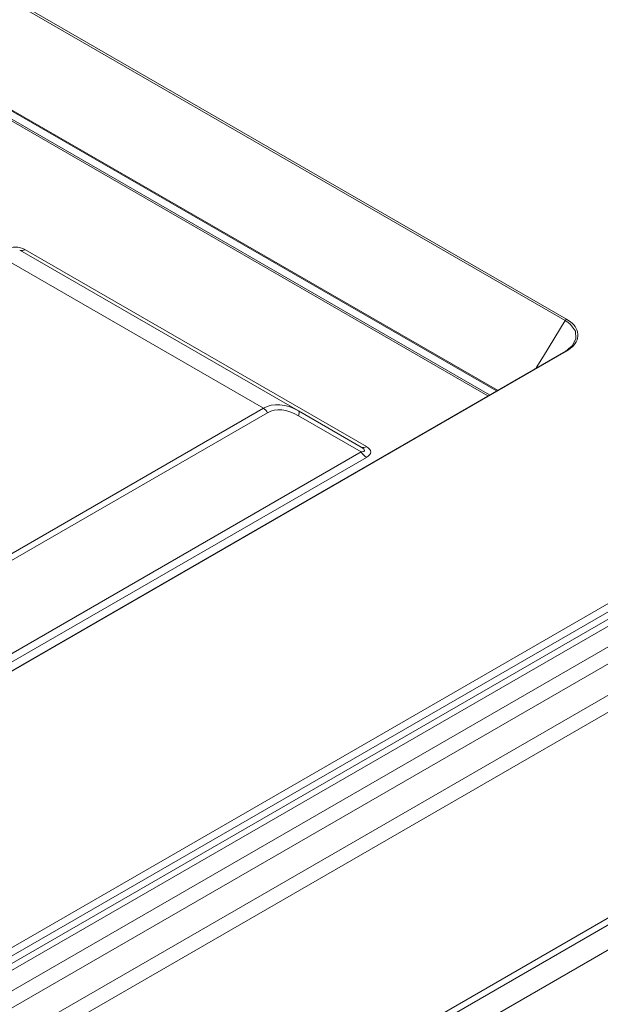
# Model space of a CAD drawing. Header units: millimetres. Extents: x 0 to 1118, y 0 to 864.
# Tile 187 of 248: x 890 to 904, y 269 to 292. Entities that reach past the tile are written whole.
import ezdxf

# ---------------------------------------------------------------- set-up
doc = ezdxf.new("R2010")
doc.units = ezdxf.units.MM

msp = doc.modelspace()

# ---------------------------------------------------------------- linework, layer by layer
at = {"color": 7, "linetype": 'Continuous', "lineweight": 15}
for p, q in [((902.733, 285.135), (866.551, 306.022)), ((866.581, 306.059), (902.762, 285.172)), ((900.916, 283.352), (865.951, 303.537)), ((773.966, 203.426), (919.436, 287.405)), ((919.525, 287.253), (774.055, 203.275)), ((919.202, 286.889), (774.829, 203.544)), ((775.079, 203.519), (919.452, 286.864)), ((895.497, 283.033), (889.251, 286.639)), ((889.658, 286.826), (896.34, 282.969)), ((889.783, 286.838), (897.965, 282.115)), ((775.507, 203.272), (919.88, 286.617)), ((775.757, 203.008), (920.13, 286.353)), ((776.08, 202.449), (920.454, 285.794)), ((776.184, 202.1), (920.557, 285.445)), ((902.737, 284.404), (876.102, 269.028)), ((902.762, 284.402), (876.127, 269.025)), ((877.756, 272.79), (895.497, 283.033)), ((895.597, 282.927), (877.856, 272.685)), ((896.34, 282.969), (897.84, 282.103)), ((897.84, 281.987), (896.34, 282.853)), ((877.548, 270.273), (897.84, 281.987)), ((897.965, 281.855), (877.673, 270.141)), ((776.86, 197.387), (920.454, 280.282))]:
    msp.add_line(p, q, dxfattribs=at)
at = {"color": 9, "linetype": 'Continuous', "lineweight": 15}
for p, q in [((901.087, 283.451), (865.996, 303.709)), ((866.037, 303.712), (901.111, 283.465)), ((900.879, 283.331), (865.914, 303.516)), ((776.575, 197.391), (920.557, 280.511)), ((920.184, 279.53), (777.983, 197.439))]:
    msp.add_line(p, q, dxfattribs=at)
at = {"color": 9, "linetype": 'Continuous', "lineweight": 15, "flags": 128}
for points in [[(902.038, 284), (902.21, 284.282), (902.733, 285.135)], [(902.896, 284.533), (902.902, 284.538), (902.986, 284.702), (902.974, 284.879), (902.859, 285.044), (902.801, 285.092), (902.733, 285.135), (902.733, 285.135), (902.733, 285.135)]]:
    msp.add_lwpolyline(points, dxfattribs=at)
at = {"color": 7, "linetype": 'Continuous', "lineweight": 15, "flags": 128}
msp.add_lwpolyline([(896.34, 282.853), (896.347, 282.875), (896.351, 282.895), (896.354, 282.913), (896.355, 282.929), (896.354, 282.943), (896.351, 282.954), (896.347, 282.963), (896.34, 282.969)], dxfattribs=at)
at = {"color": 9, "linetype": 'Continuous', "lineweight": 15}
for centre, radius, start, end in [((889.709, 286.942), 0.128, 248.2987, 305.3865), ((902.748, 284.381), 0.0254, 54.6646, 114.0189)]:
    msp.add_arc(centre, radius, start, end, dxfattribs=at)
at = {"color": 7, "linetype": 'Continuous', "lineweight": 15}
for centre, radius, start, end in [((902.804, 285.108), 0.0762, 122.5581, 158.64), ((895.345, 282.788), 0.289, 28.8576, 58.0443), ((897.892, 282.217), 0.126, 245.6952, 305.6115), ((898.156, 282.162), 0.361, 208.8575, 238.0433)]:
    msp.add_arc(centre, radius, start, end, dxfattribs=at)
for centre, major_axis, ratio, start_param, end_param in [((889.558, 286.449), (0.45, 0), 0.999892, 1.047198, 2.094395), ((896.24, 281.583), (-0.696, 1.474), 0.624946, 5.549314, 6.334712), ((896.34, 281.641), (-0.742, 1.286), 0.577335, 5.497747, 6.283145), ((897.29, 282.189), (0.634, -0.172), 0.169735, 5.805519, 6.852716), ((897.29, 281.985), (0.779, 0), 0.333297, 5.759587, 6.806784)]:
    msp.add_ellipse(centre, major_axis=major_axis, ratio=ratio, start_param=start_param, end_param=end_param, dxfattribs=at)
for points, knots in [([(902.762, 285.172), (902.809, 285.141), (902.927, 285.062), (903.031, 284.903), (903.044, 284.718), (902.958, 284.54), (902.828, 284.447), (902.762, 284.402)], [0, 0, 0, 0, 0.144849, 0.365491, 0.583165, 0.792299, 1, 1, 1, 1]), ([(902.733, 284.4), (902.733, 284.4), (902.799, 284.438), (902.847, 284.485), (902.896, 284.533)], [0, 0, 0, 0, 0.000053, 1, 1, 1, 1])]:
    msp.add_open_spline(points, degree=3, knots=knots, dxfattribs=at)

doc.saveas('drawing.dxf')
